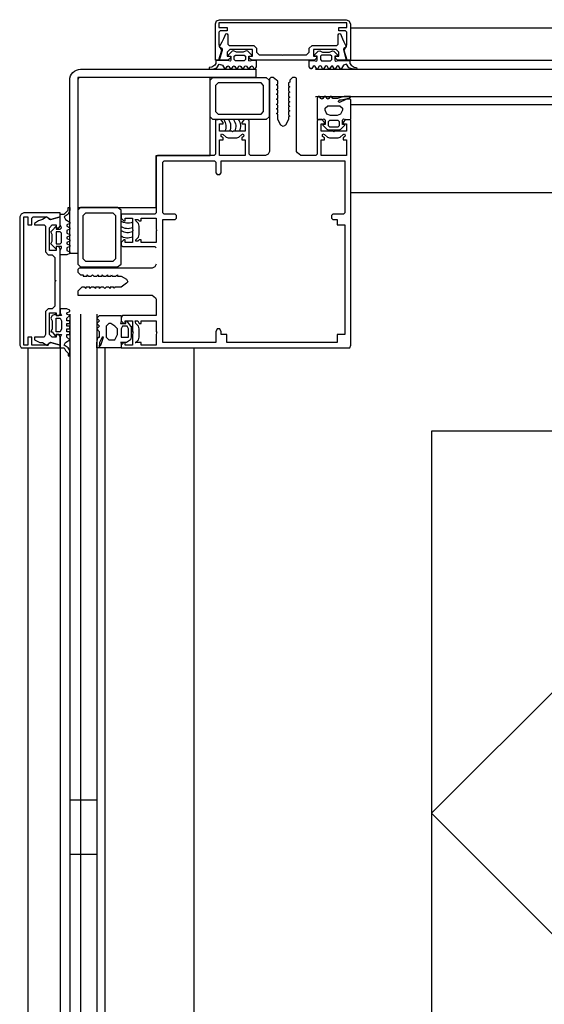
# Model space of a CAD drawing. Header units: millimetres. Extents: x -532 to 413144, y -532 to 654275.
# Tile 60 of 210: x 12068 to 12262, y 29335 to 29700. Entities that reach past the tile are written whole.
import ezdxf

# ---------------------------------------------------------------- set-up
doc = ezdxf.new("R2010")
doc.units = ezdxf.units.MM
doc.header["$LTSCALE"] = 100
for name, color, linetype in [('A-0010--', 7, 'Continuous'), ('A-0216-WAND-BU-ISO', 7, 'Continuous'), ('A-0310-KOZIJN-BU', 7, 'Continuous')]:
    doc.layers.add(name, color=color, linetype=linetype)

msp = doc.modelspace()

# ---------------------------------------------------------------- linework, layer by layer
at = {"layer": 'A-0010--', "ltscale": 10}
msp.add_lwpolyline([(12089.125, 29678.625), (12089.125, 29630.5), (12118.125, 29630.5), (12118.125, 29649.75), (12138.125, 29649.75), (12138.125, 29678.625)], close=True, dxfattribs=at)
at = {"layer": 'A-0216-WAND-BU-ISO'}
for p in [(12290, 29476.21875), (12290, 29336.1875)]:
    msp.add_line(p, (12220, 29406.1875), dxfattribs=at)
at = {"layer": 'A-0216-WAND-BU-ISO', "ltscale": 10}
for points in [[(12220, 29547.625), (12220, 28850)], [(12550, 29547.625), (12220, 29547.625)]]:
    msp.add_lwpolyline(points, dxfattribs=at)
at = {"layer": 'A-0310-KOZIJN-BU'}
for p, q in [((12096.125, 29411), (12086.125, 29411)), ((12096.125, 29391), (12086.125, 29391))]:
    msp.add_line(p, q, dxfattribs=at)
at = {"layer": 'A-0310-KOZIJN-BU', "ltscale": 10}
for points in [[(12140.125, 29698.5), (12140.5, 29699.5625)], [(12140.125, 29685), (12140.125, 29698.5)], [(12140.5, 29699.5625), (12141.625, 29700)], [(12188.75, 29698.8125), (12141.375, 29698.8125)], [(12141.375, 29698.8125), (12141.375, 29697.125)], [(12141.375, 29697.125), (12144.375, 29697.125)], [(12141.625, 29700), (12188.5, 29700)], [(12144.375, 29697.125), (12144.375, 29695.90625)], [(12185.75, 29695.90625), (12185.75, 29697.125)], [(12185.75, 29697.125), (12188.75, 29697.125)], [(12188.5, 29700), (12189.5, 29699.5625)], [(12188.75, 29697.125), (12188.75, 29698.8125)], [(12189.5, 29699.5625), (12190, 29698.5)], [(12190, 29698.5), (12190, 29685)], [(12141.875, 29695.90625), (12141.375, 29695.40625)], [(12141.375, 29695.40625), (12141.375, 29690.875)], [(12144.375, 29695.90625), (12141.875, 29695.90625)], [(12143.125, 29693.0625), (12143.875, 29694.8125)], [(12143.875, 29694.8125), (12144.125, 29694.90625)], [(12144.125, 29694.90625), (12144.375, 29694.8125)], [(12144.375, 29694.8125), (12144.625, 29694.40625)], [(12144.625, 29694.40625), (12144.625, 29691)], [(12185.5, 29694.40625), (12185.75, 29694.8125)], [(12185.5, 29691), (12185.5, 29694.40625)], [(12188.25, 29695.90625), (12185.75, 29695.90625)], [(12185.75, 29694.8125), (12186, 29694.90625)], [(12186, 29694.90625), (12186.375, 29694.71875)], [(12186.375, 29694.71875), (12187.125, 29692.875)], [(12188.75, 29695.40625), (12188.25, 29695.90625)], [(12188.75, 29690.875), (12188.75, 29695.40625)], [(12190.125, 29697), (12477.5, 29697)], [(12141.375, 29690.875), (12141.625, 29690.125)], [(12141.625, 29690.125), (12142.5, 29691.75)], [(12141.625, 29690.125), (12142.375, 29688.625)], [(12141.875, 29689.6875), (12141.625, 29690.125)], [(12142.5, 29691.75), (12143.125, 29693.0625)], [(12144.625, 29691), (12145.125, 29690.5)], [(12145.125, 29690.5), (12154.25, 29690.5)], [(12154.25, 29690.5), (12155.25, 29689.5)], [(12174.8125, 29689.5), (12175.8125, 29690.5)], [(12175.8125, 29690.5), (12185, 29690.5)], [(12185, 29690.5), (12185.5, 29691)], [(12187.125, 29692.875), (12187.625, 29691.8125)], [(12187.625, 29691.8125), (12188.5, 29690.0625)], [(12187.75, 29688.625), (12188.5, 29690.125)], [(12188.5, 29690.0625), (12188.25, 29689.75)], [(12188.5, 29690.125), (12188.75, 29690.875)], [(12142.375, 29688.625), (12141.25, 29685)], [(12141.625, 29685), (12142.625, 29688.75)], [(12142.5, 29689.375), (12141.875, 29689.6875)], [(12142.625, 29689), (12142.5, 29689.375)], [(12142.625, 29688.75), (12142.625, 29689)], [(12145.375, 29689), (12144.375, 29688)], [(12144.375, 29688), (12144.375, 29686.4375)], [(12144.375, 29686.4375), (12145.625, 29686.4375)], [(12153.75, 29689), (12145.375, 29689)], [(12145.625, 29686.4375), (12145.625, 29685.8125)], [(12151.1875, 29685.25), (12150.6875, 29684.8125), (12147.5, 29684.8125), (12147, 29685.25), (12147, 29686.4375), (12147.5, 29686.8125), (12150.6875, 29686.8125), (12151.1875, 29686.4375), (12151.1875, 29685.3125), (12151.1875, 29685.25)], [(12152.5625, 29685.8125), (12152.5625, 29686.4375)], [(12152.5625, 29686.4375), (12153.75, 29686.4375)], [(12153.75, 29686.4375), (12153.75, 29689)], [(12155.25, 29689.5), (12155.25, 29688)], [(12155.25, 29688), (12156.25, 29687)], [(12156.25, 29687), (12164.8125, 29687)], [(12164.8125, 29687), (12165.0625, 29686.8125)], [(12165.0625, 29686.8125), (12165.3125, 29687)], [(12165.3125, 29687), (12173.8125, 29687)], [(12173.8125, 29687), (12174.8125, 29688)], [(12174.8125, 29688), (12174.8125, 29689.5)], [(12184.75, 29689), (12176.3125, 29689)], [(12176.3125, 29689), (12176.3125, 29686.4375)], [(12176.3125, 29686.4375), (12177.5, 29686.4375)], [(12177.5, 29686.4375), (12177.5, 29685.8125)], [(12178.9375, 29685.25), (12179.375, 29684.8125), (12182.625, 29684.8125), (12183.125, 29685.25), (12183.125, 29686.4375), (12182.625, 29686.8125), (12179.375, 29686.8125), (12178.9375, 29686.4375), (12178.9375, 29685.3125), (12178.9375, 29685.25)], [(12184.5, 29685.8125), (12184.5, 29686.4375)], [(12184.5, 29686.4375), (12185.75, 29686.4375)], [(12185.75, 29688), (12184.75, 29689)], [(12185.75, 29686.4375), (12185.75, 29688)], [(12187.625, 29689.375), (12187.5, 29689.0625)], [(12187.5, 29689.0625), (12187.5, 29688.8125)], [(12187.5, 29688.8125), (12188.5, 29685)], [(12188.25, 29689.75), (12187.625, 29689.375)], [(12188.875, 29685), (12187.75, 29688.625)], [(12141.25, 29685), (12140.125, 29685)], [(12144.75, 29685), (12141.625, 29685)], [(12145.625, 29685.8125), (12144.75, 29685)], [(12153.375, 29685), (12152.5625, 29685.8125)], [(12176.75, 29685), (12153.375, 29685)], [(12177.5, 29685.8125), (12176.75, 29685)], [(12185.25, 29685), (12184.5, 29685.8125)], [(12188.5, 29685), (12185.25, 29685)], [(12190, 29685), (12188.875, 29685)], [(12190.125, 29685), (12477.5, 29685)], [(12177.125, 29681.625), (12477.5, 29681.625)], [(12118.125, 29609.5), (12117.625, 29608.5), (12116.625, 29608), (12089.625, 29608), (12089.125, 29607.5), (12089.125, 29606.5), (12090.125, 29605.5), (12091.125, 29605.5), (12091.125, 29605), (12092.625, 29605), (12092.625, 29605.5), (12093.125, 29605), (12094.125, 29605), (12094.625, 29605.5), (12095.125, 29605), (12096.125, 29605), (12096.625, 29605.5), (12096.625, 29605), (12098.125, 29605), (12098.125, 29605.5), (12098.625, 29605), (12099.625, 29605), (12100.125, 29605.5), (12100.125, 29605), (12101.375, 29605), (12101.625, 29605.5), (12101.875, 29605), (12103.125, 29605), (12103.875, 29605.5), (12103.875, 29605), (12105.125, 29605), (12107.125, 29604), (12107.625, 29603), (12107.125, 29602.5), (12105.125, 29601), (12102.875, 29601), (12102.625, 29600.5), (12102.375, 29601), (12101.125, 29601), (12101.125, 29600.5), (12100.625, 29601), (12099.625, 29601), (12099.125, 29600.5), (12098.625, 29601), (12097.625, 29601), (12097.125, 29600.5), (12097.125, 29601), (12095.625, 29601), (12095.625, 29600.5), (12095.125, 29601), (12094.125, 29601), (12093.625, 29600.5), (12093.625, 29601), (12092.125, 29601), (12092.125, 29600.5), (12091.625, 29601), (12090.625, 29601), (12090.125, 29600.5), (12089.125, 29599.5), (12089.125, 29598), (12089.625, 29598), (12116.625, 29598), (12117.875, 29597), (12118.125, 29596.5), (12118.125, 29590.5), (12117.625, 29590.5), (12105.625, 29590.5), (12105.125, 29589.5), (12105.125, 29588.5), (12106.125, 29587.5), (12106.625, 29587.5), (12106.625, 29588.5), (12109.375, 29588.5), (12109.375, 29584.5), (12109.625, 29584.5), (12109.375, 29583.5), (12109.375, 29579.5), (12106.625, 29579.5), (12106.625, 29580.5), (12106.125, 29580.5), (12105.125, 29579.5), (12105.125, 29578.5), (12188.625, 29578.5), (12189.75, 29578.5), (12190.125, 29579.5), (12190.125, 29662.75), (12188.125, 29663), (12187.375, 29662), (12187.375, 29661.5), (12188.625, 29661.5), (12188.625, 29658.75), (12184.125, 29658.75), (12183.875, 29658.5), (12183.625, 29658.75), (12179.1875, 29658.75), (12179.1875, 29661.5), (12180.375, 29661.5), (12180.375, 29662), (12179.5, 29663), (12178.1875, 29663), (12177.6875, 29662.5), (12177.6875, 29650.25), (12177.1875, 29649.75), (12171.625, 29649.75), (12170.4375, 29650.75), (12170.125, 29651.25), (12170.125, 29678.375), (12169.625, 29678.625), (12168.625, 29678.625), (12167.625, 29677.625), (12167.625, 29676.875), (12167.125, 29676.625), (12167.125, 29675.375), (12167.625, 29675.125), (12167.125, 29674.875), (12167.125, 29673.625), (12167.625, 29673.125), (12167.125, 29672.875), (12167.125, 29671.625)], [(12167.125, 29671.625), (12167.625, 29671.375), (12167.125, 29671.125), (12167.125, 29669.875), (12167.625, 29669.625), (12167.125, 29669.375), (12167.125, 29668.125), (12167.625, 29668), (12167.125, 29667.75), (12167.125, 29666.5), (12167.625, 29666.25), (12167.125, 29666), (12167.125, 29664.75), (12167.625, 29664.25), (12167.125, 29664), (12167.125, 29663), (12166, 29661), (12165.125, 29660.5), (12164.25, 29661), (12163.125, 29663), (12163.125, 29665), (12162.625, 29665.25), (12163.125, 29665.5), (12163.125, 29666.75), (12162.625, 29667), (12163.125, 29667.25), (12163.125, 29668.375), (12162.625, 29668.625), (12163.125, 29669.125), (12163.125, 29670.375), (12162.625, 29670.625), (12163.125, 29670.875), (12163.125, 29672.125), (12162.625, 29672.375), (12163.125, 29672.625), (12163.125, 29673.875), (12162.625, 29674.125), (12163.125, 29674.375), (12163.125, 29675.625), (12162.625, 29675.875), (12163.125, 29676.125), (12163.125, 29677.375), (12162.625, 29677.625), (12161.46875, 29678.625), (12160.625, 29678.625), (12160.125, 29678.125), (12160.125, 29651.25), (12159.59375, 29650.25), (12158.625, 29649.75), (12153.0625, 29649.75), (12152.5625, 29650.25), (12152.5625, 29662.5), (12152.0625, 29663), (12150.75, 29663), (12149.875, 29662), (12149.875, 29661.5), (12151.0625, 29661.5), (12151.0625, 29658.75), (12146.625, 29658.75), (12146.375, 29658.5), (12146.125, 29658.75), (12141.625, 29658.75), (12141.625, 29661.5), (12142.875, 29661.5), (12142.875, 29662), (12142.125, 29663), (12140.125, 29662.75), (12140.125, 29650.25), (12139.625, 29649.75), (12118.625, 29649.75), (12118.125, 29649.25), (12118.125, 29628.5), (12117.625, 29628), (12105.125, 29628), (12105.125, 29626.5), (12106.125, 29625.5), (12106.625, 29625.5), (12106.625, 29626.5), (12109.375, 29626.5), (12109.375, 29622.5), (12109.625, 29622), (12109.375, 29622), (12109.375, 29617.5), (12106.625, 29617.5), (12106.625, 29618.5), (12106.125, 29618.5), (12105.125, 29617.5), (12105.125, 29616.5), (12105.625, 29616), (12117.625, 29616), (12118.125, 29615.5), (12118.125, 29615.5)], [(12177.125, 29671.625), (12477.5, 29671.625)], [(12190.125, 29668.625), (12477.5, 29668.625)], [(12190.125, 29636), (12477.5, 29636)], [(12068.125, 29628), (12067.625, 29627)], [(12069.125, 29628.5), (12068.125, 29628)], [(12082.625, 29628.5), (12069.125, 29628.5)], [(12082.625, 29627), (12082.625, 29628.5)], [(12067.625, 29627), (12067.625, 29579.5)], [(12069.125, 29579.5), (12069.125, 29627)], [(12069.125, 29627), (12070.625, 29627)], [(12070.625, 29627), (12070.625, 29624)], [(12072.125, 29626.5), (12072.625, 29627)], [(12072.125, 29624), (12072.125, 29626.5)], [(12072.625, 29627), (12077.125, 29627)], [(12074.625, 29625.5), (12073.125, 29624.5)], [(12073.125, 29624.5), (12073.125, 29624)], [(12076.125, 29626), (12074.625, 29625.5)], [(12077.625, 29627), (12076.125, 29626)], [(12077.125, 29627), (12077.625, 29627)], [(12078.125, 29626.5), (12077.625, 29627)], [(12077.625, 29627), (12079.125, 29626)], [(12078.625, 29626), (12078.125, 29626.5)], [(12079.125, 29626), (12078.625, 29626)], [(12082.625, 29627), (12079.125, 29626)], [(12079.125, 29626), (12082.625, 29627)], [(12082.625, 29623.5), (12082.625, 29627)], [(12070.625, 29624), (12072.125, 29624)], [(12073.125, 29624), (12073.625, 29624)], [(12073.625, 29624), (12076.625, 29624)], [(12076.625, 29624), (12077.125, 29623.5)], [(12077.125, 29623.5), (12077.125, 29614)], [(12078.625, 29623), (12079.625, 29624)], [(12078.625, 29614.5), (12078.625, 29623)], [(12079.625, 29624), (12081.125, 29624)], [(12081.125, 29624), (12081.125, 29623)], [(12081.125, 29623), (12082.125, 29623)], [(12082.625, 29617), (12083.125, 29617.5), (12083.125, 29621), (12082.625, 29621.5), (12081.125, 29621.5), (12081.125, 29621), (12081.125, 29617.5), (12081.125, 29617), (12082.625, 29617), (12082.625, 29617)], [(12082.125, 29623), (12082.625, 29623.5)], [(12077.125, 29614), (12078.125, 29613)], [(12081.125, 29614.5), (12078.625, 29614.5)], [(12082.125, 29616), (12081.125, 29616)], [(12081.125, 29616), (12081.125, 29614.5)], [(12082.625, 29615), (12082.125, 29616)], [(12082.625, 29591), (12082.625, 29615)], [(12078.125, 29613), (12079.625, 29613)], [(12079.625, 29613), (12080.625, 29612)], [(12080.625, 29612), (12080.625, 29603.5)], [(12080.625, 29603.5), (12081.125, 29603.5)], [(12081.125, 29603.5), (12080.625, 29603)], [(12080.625, 29603), (12080.625, 29594)], [(12078.125, 29593), (12077.125, 29592)], [(12077.125, 29592), (12077.125, 29583.5)], [(12079.625, 29593), (12078.125, 29593)], [(12078.625, 29583.5), (12078.625, 29591.5)], [(12078.625, 29591.5), (12081.125, 29591.5)], [(12080.625, 29594), (12079.625, 29593)], [(12081.125, 29591.5), (12081.125, 29590.5)], [(12081.125, 29590.5), (12082.125, 29590.5)], [(12082.625, 29589.5), (12083.125, 29588.5), (12083.125, 29585.5), (12082.625, 29584.5), (12081.125, 29584.5), (12081.125, 29585.5), (12081.125, 29588.5), (12081.125, 29589.5), (12082.625, 29589.5), (12082.625, 29589.5)], [(12082.125, 29590.5), (12082.625, 29591)], [(12086.125, 29591), (12086.125, 29290.125)], [(12090.125, 29591), (12090.125, 29290.125)], [(12096.125, 29591), (12096.125, 29290.125)], [(12072.125, 29582.5), (12070.625, 29582.5)], [(12070.625, 29582.5), (12070.625, 29579.5)], [(12072.125, 29579.5), (12072.125, 29582.5)], [(12073.625, 29582.5), (12073.125, 29582.5)], [(12073.125, 29582.5), (12073.125, 29581.5)], [(12073.125, 29581.5), (12075.125, 29580.5)], [(12076.625, 29582.5), (12073.625, 29582.5)], [(12075.125, 29580.5), (12076.125, 29580.5)], [(12076.125, 29580.5), (12077.625, 29579.5)], [(12077.125, 29583.5), (12076.625, 29582.5)], [(12079.125, 29580.5), (12077.625, 29579.5)], [(12078.125, 29579.5), (12078.625, 29580.5)], [(12079.625, 29582.5), (12078.625, 29583.5)], [(12078.625, 29580.5), (12079.125, 29580.5)], [(12079.125, 29580.5), (12082.625, 29579.5)], [(12082.625, 29579.5), (12079.125, 29580.5)], [(12081.125, 29582.5), (12079.625, 29582.5)], [(12082.125, 29583.5), (12081.125, 29583.5)], [(12081.125, 29583.5), (12081.125, 29582.5)], [(12082.625, 29582.5), (12082.125, 29583.5)], [(12082.625, 29579.5), (12082.625, 29582.5)], [(12067.625, 29579.5), (12068.125, 29578.5)], [(12068.125, 29578.5), (12069.125, 29578.5)], [(12070.625, 29579.5), (12069.125, 29579.5)], [(12069.125, 29578.5), (12082.625, 29578.5)], [(12070.625, 29578.5), (12070.625, 29290.125)], [(12072.625, 29579.5), (12072.125, 29579.5)], [(12077.125, 29579.5), (12072.625, 29579.5)], [(12077.625, 29579.5), (12077.125, 29579.5)], [(12077.625, 29579.5), (12078.125, 29579.5)], [(12082.625, 29578.5), (12082.625, 29579.5)], [(12082.625, 29578.5), (12082.625, 29290.125)], [(12099.125, 29578.5), (12099.125, 29290.125)], [(12132.125, 29578.5), (12132.125, 29290.125)]]:
    msp.add_lwpolyline(points, dxfattribs=at)
for points in [[(12154.875, 29681.875), (12155.25, 29682.5), (12155.25, 29684.9375), (12153.6875, 29684.9375), (12152.75, 29684.6875), (12152.4375, 29684.75), (12152.375, 29685), (12152.375, 29686.5), (12153.5, 29686.5), (12153.5, 29686.8125), (12152, 29688.3125), (12151.4375, 29688.5), (12150.375, 29687.9375), (12147.875, 29687.9375), (12146.75, 29688.5), (12146.25, 29688.375), (12144.75, 29686.8125), (12144.75, 29686.5), (12145.75, 29686.5), (12145.75, 29685), (12145.625, 29684.75), (12145.5, 29684.6875), (12145.5, 29684.6875), (12144.5, 29684.9375), (12140.25, 29684.9375), (12140.25, 29683.75), (12139.875, 29683.125), (12138.75, 29682.375), (12137.75, 29682.25), (12137.75, 29682), (12137.75, 29681.75), (12138, 29681.625), (12139.125, 29681.625), (12140.625, 29682.125), (12141.5, 29683.5), (12142.625, 29683.125), (12143.375, 29681.875), (12143.625, 29681.625), (12143.875, 29681.875), (12144.375, 29682.625), (12144.75, 29682.875), (12145, 29682.625), (12145.5, 29681.875), (12145.875, 29681.625), (12146.125, 29681.875), (12146.625, 29682.625), (12146.875, 29682.875), (12147.25, 29682.625), (12147.75, 29681.875), (12148, 29681.625), (12148.25, 29681.875), (12148.75, 29682.75), (12149.125, 29682.875), (12149.4375, 29682.625), (12149.9375, 29681.875), (12150.1875, 29681.625), (12150.4375, 29681.875), (12150.9375, 29682.75), (12151.25, 29682.875), (12151.625, 29682.75), (12152.125, 29681.875), (12152.375, 29681.625), (12152.625, 29681.875), (12153.125, 29682.625), (12153.5625, 29682.875), (12153.875, 29682.625), (12154.3125, 29681.875), (12154.625, 29681.625)], [(12175.25, 29681.875), (12174.8125, 29682.5), (12174.8125, 29684.9375), (12176.4375, 29684.9375), (12177.375, 29684.6875), (12177.625, 29684.75), (12177.75, 29685), (12177.75, 29686.5), (12176.625, 29686.5), (12176.625, 29686.8125), (12178.0625, 29688.3125), (12178.6875, 29688.5), (12179.75, 29687.9375), (12182.25, 29687.9375), (12183.375, 29688.5), (12183.875, 29688.375), (12185.375, 29686.8125), (12185.375, 29686.5), (12184.25, 29686.5), (12184.25, 29685), (12184.375, 29684.75), (12184.5, 29684.6875), (12184.625, 29684.6875), (12185.625, 29684.9375), (12189.75, 29684.9375), (12189.75, 29683.75), (12190.25, 29683.125), (12191.375, 29682.375), (12192.25, 29682.25), (12192.375, 29682), (12192.25, 29681.75), (12192.125, 29681.625), (12191, 29681.625), (12189.5, 29682.125), (12188.625, 29683.5), (12187.5, 29683.125), (12186.75, 29681.875), (12186.5, 29681.625), (12186.25, 29681.875), (12185.75, 29682.625), (12185.375, 29682.875), (12185, 29682.625), (12184.5, 29681.875), (12184.25, 29681.625), (12184, 29681.875), (12183.5, 29682.625), (12183.125, 29682.875), (12182.875, 29682.625), (12182.375, 29681.875), (12182, 29681.625), (12181.875, 29681.875), (12181.375, 29682.75), (12181, 29682.875), (12180.6875, 29682.625), (12180.1875, 29681.875), (12179.9375, 29681.625), (12179.6875, 29681.875), (12179.1875, 29682.75), (12178.8125, 29682.875), (12178.5, 29682.75), (12178, 29681.875), (12177.75, 29681.625), (12177.4375, 29681.875), (12177, 29682.625), (12176.5625, 29682.875), (12176.25, 29682.625), (12175.75, 29681.875), (12175.4375, 29681.625)], [(12158.90625, 29663), (12139.125, 29663), (12138.125, 29664), (12138.125, 29677.625), (12139.125, 29678.625), (12158.90625, 29678.625), (12159.90625, 29677.625), (12159.90625, 29664)], [(12141.125, 29665), (12156.9375, 29665), (12157.90625, 29666), (12157.90625, 29675.625), (12156.9375, 29676.625), (12141.125, 29676.625), (12140.125, 29675.625), (12140.125, 29666)], [(12190.125, 29663), (12190.125, 29670.375), (12189.875, 29670.625), (12188.625, 29670.625), (12188.125, 29670.375), (12186, 29669.375), (12185.625, 29669.625), (12185.5, 29669.625), (12186.125, 29670.375), (12186.625, 29670.375), (12187.875, 29670.625), (12188.875, 29670.875), (12189.375, 29670.875), (12190, 29671.375), (12190, 29671.625), (12189.375, 29671.625), (12188.75, 29671.625), (12188.25, 29671.625), (12187.75, 29671.625), (12186, 29671.125), (12185.25, 29670.875), (12183.5, 29670.875), (12183, 29671.625), (12182.75, 29671.625), (12182.5, 29671.625), (12182, 29670.875), (12181.625, 29670.625), (12181.375, 29670.875), (12180.875, 29671.625), (12180.5625, 29671.625), (12180.3125, 29671.625), (12179.875, 29670.875), (12179.4375, 29670.625), (12179.125, 29670.875), (12178.625, 29671.625), (12178.3125, 29671.625), (12178.125, 29671.625), (12177.6875, 29670.875), (12177.6875, 29663), (12179.6875, 29663), (12180.25, 29663.25), (12180.5, 29663), (12180.625, 29662.75), (12180.625, 29661.25), (12179.8125, 29661.25), (12179.8125, 29661), (12181.25, 29659.5), (12181.75, 29659.25), (12186, 29659.25), (12186.5, 29659.5), (12188, 29661), (12188, 29661.25), (12187.125, 29661.25), (12187.125, 29662.75), (12187.25, 29663), (12187.5, 29663.25), (12188.125, 29663)], [(12180.6875, 29666.5), (12180.6875, 29667.25), (12181.625, 29668.125), (12186.125, 29668.125), (12187.125, 29667.25), (12187.125, 29666.5), (12186.375, 29665), (12185.125, 29664.5), (12182.625, 29664.5), (12181.25, 29665)], [(12185.875, 29662.25), (12185.875, 29660.75), (12185.375, 29660.25), (12182.375, 29660.25), (12181.875, 29660.75), (12181.875, 29662.25), (12182.375, 29662.75), (12185.375, 29662.75)], [(12151.0625, 29649.75), (12146.625, 29649.75), (12146.375, 29649.75), (12146.125, 29649.75), (12141.625, 29649.75), (12141.625, 29655.5), (12142.875, 29655.5), (12142.875, 29656.25), (12142.25, 29656.75), (12142.25, 29657.5), (12142.375, 29657.75), (12142.875, 29657.5), (12144, 29656.5), (12144.75, 29656.25), (12148, 29656.25), (12148.75, 29656.5), (12149.8125, 29657.5), (12150.375, 29657.75), (12150.625, 29657.25), (12150.5, 29656.75), (12149.875, 29656.25), (12149.875, 29655.5), (12151.0625, 29655.5)], [(12183.625, 29649.75), (12179.1875, 29649.75), (12179.1875, 29655.5), (12180.375, 29655.5), (12180.375, 29656.25), (12179.75, 29656.75), (12179.75, 29657.5), (12179.875, 29657.75), (12180.4375, 29657.5), (12181.5, 29656.5), (12182.25, 29656.25), (12185.5, 29656.25), (12186.25, 29656.5), (12187.375, 29657.5), (12187.875, 29657.75), (12188.125, 29657.25), (12188, 29656.75), (12187.375, 29656.25), (12187.375, 29655.5), (12188.625, 29655.5), (12188.625, 29649.75), (12184.125, 29649.75), (12183.875, 29649.75)], [(12185.125, 29580.5), (12144.25, 29580.5), (12144.25, 29583.5), (12142.25, 29583.5), (12142.25, 29584.5), (12141.75, 29585.5), (12140.75, 29585.5), (12140.25, 29584.5), (12140.25, 29580.5), (12139.75, 29580.5), (12120.625, 29580.5), (12120.625, 29626), (12125.125, 29626), (12125.625, 29626.5), (12125.625, 29627.5), (12125.125, 29628), (12121.125, 29628), (12120.625, 29628.5), (12120.625, 29647.25), (12121.125, 29647.75), (12139.75, 29647.75), (12140.25, 29647.25), (12140.25, 29643.25), (12140.75, 29642.75), (12141.75, 29642.75), (12142.25, 29643.25), (12142.25, 29647.75), (12188, 29647.75), (12188, 29628.5), (12187.5, 29628), (12183.5, 29628), (12183, 29627.5), (12183, 29626.5), (12183.5, 29626), (12185.125, 29626), (12185.125, 29624), (12188, 29624), (12188, 29583.5), (12185.125, 29583.5)], [(12086.125, 29613.5), (12085.125, 29613), (12082.625, 29613), (12082.625, 29614.5), (12083.125, 29615.5), (12083.125, 29616), (12082.625, 29616), (12081.125, 29616), (12081.125, 29615), (12081.125, 29615), (12079.625, 29616.5), (12079.125, 29617), (12079.625, 29618), (12079.625, 29620.5), (12079.125, 29621.5), (12079.625, 29622), (12081.125, 29623.5), (12081.125, 29623.5), (12081.125, 29622.5), (12082.625, 29622.5), (12083.125, 29623), (12083.125, 29623), (12083.125, 29623), (12082.625, 29624), (12082.625, 29628), (12084.125, 29628), (12084.625, 29628.5), (12085.625, 29629.5), (12085.625, 29630.5), (12085.625, 29630.5), (12086.125, 29630.5), (12086.125, 29630.5), (12086.125, 29629.5), (12085.625, 29628), (12084.125, 29627), (12084.625, 29626), (12086.125, 29625), (12086.125, 29625), (12086.125, 29624.5), (12085.125, 29624), (12085.125, 29623.5), (12085.125, 29623.5), (12086.125, 29623), (12086.125, 29622.5), (12086.125, 29622.5), (12085.125, 29622), (12085.125, 29621.5), (12085.125, 29621), (12086.125, 29620.5), (12086.125, 29620.5), (12086.125, 29620), (12085.125, 29619.5), (12085.125, 29619.5), (12085.125, 29619), (12086.125, 29618.5), (12086.125, 29618), (12086.125, 29618), (12085.125, 29617.5), (12085.125, 29617), (12085.125, 29617), (12086.125, 29616.5), (12086.125, 29616), (12086.125, 29616), (12085.125, 29615.5), (12085.125, 29615), (12085.125, 29614.5), (12086.125, 29614), (12086.125, 29614)], [(12105.125, 29609.5), (12105.125, 29629.5), (12103.875, 29630.5), (12090.125, 29630.5), (12089.125, 29629.5), (12089.125, 29609.5), (12090.125, 29608.5), (12103.875, 29608.5)], [(12103.125, 29627.5), (12103.125, 29611.5), (12102.125, 29610.5), (12092.125, 29610.5), (12091.125, 29611.5), (12091.125, 29627.5), (12092.125, 29628.5), (12102.125, 29628.5)], [(12118.125, 29626.5), (12118.125, 29622.5), (12118.375, 29622), (12118.125, 29622), (12118.125, 29617.5), (12112.625, 29617.5), (12112.625, 29618.5), (12111.875, 29618.5), (12111.375, 29618), (12110.625, 29618), (12110.625, 29618.5), (12111.625, 29619.5), (12111.875, 29620.5), (12111.875, 29623.5), (12111.625, 29624.5), (12110.625, 29625.5), (12110.375, 29626), (12110.625, 29626), (12111.375, 29626), (12111.875, 29625.5), (12112.625, 29625.5), (12112.625, 29626.5)], [(12086.125, 29592.5), (12085.125, 29593), (12082.625, 29593), (12082.625, 29591.5), (12083.125, 29590.5), (12083.125, 29590.5), (12082.625, 29590.5), (12081.125, 29590.5), (12081.125, 29591), (12081.125, 29591), (12079.625, 29590.5), (12079.125, 29589.5), (12079.625, 29588.5), (12079.625, 29585.5), (12079.125, 29584.5), (12079.625, 29584.5), (12081.125, 29582.5), (12081.125, 29582.5), (12081.125, 29583.5), (12082.625, 29583.5), (12083.125, 29583.5), (12083.125, 29583.5), (12083.125, 29583.5), (12082.625, 29582.5), (12082.625, 29578.5), (12084.125, 29578.5), (12084.625, 29577.5), (12085.625, 29576.5), (12085.625, 29575.5), (12085.625, 29575.5), (12086.125, 29575.5), (12086.125, 29575.5), (12086.125, 29577.5), (12085.625, 29578.5), (12084.125, 29579.5), (12084.625, 29580.5), (12086.125, 29581.5), (12086.125, 29581.5), (12086.125, 29581.5), (12085.125, 29582.5), (12085.125, 29582.5), (12085.125, 29583.5), (12086.125, 29583.5), (12086.125, 29583.5), (12086.125, 29584.5), (12085.125, 29584.5), (12085.125, 29584.5), (12085.125, 29585.5), (12086.125, 29585.5), (12086.125, 29586.5), (12086.125, 29586.5), (12085.125, 29586.5), (12085.125, 29587.5), (12085.125, 29587.5), (12086.125, 29587.5), (12086.125, 29588.5), (12086.125, 29588.5), (12085.125, 29588.5), (12085.125, 29589.5), (12085.125, 29589.5), (12086.125, 29590.5), (12086.125, 29590.5), (12086.125, 29590.5), (12085.125, 29591), (12085.125, 29591.5), (12085.125, 29591.5), (12086.125, 29592), (12086.125, 29592.5)], [(12105.125, 29578.5), (12097.625, 29578.5), (12097.125, 29578.5), (12097.125, 29579.5), (12097.625, 29579.5), (12098.625, 29582.5), (12098.125, 29582.5), (12098.125, 29582.5), (12097.625, 29581.5), (12097.625, 29581.5), (12097.125, 29580.5), (12097.125, 29579.5), (12097.125, 29578.5), (12096.625, 29578.5), (12096.125, 29578.5), (12096.125, 29578.5), (12096.125, 29579.5), (12096.125, 29579.5), (12096.125, 29580.5), (12096.625, 29582.5), (12097.125, 29582.5), (12097.125, 29584.5), (12096.125, 29585.5), (12096.125, 29585.5), (12096.125, 29585.5), (12097.125, 29586.5), (12097.125, 29586.5), (12097.125, 29586.5), (12096.125, 29587.5), (12096.125, 29587.5), (12096.125, 29587.5), (12097.125, 29588.5), (12097.125, 29588.5), (12097.125, 29588.5), (12096.125, 29589.5), (12096.125, 29589.5), (12096.125, 29589.5), (12097.125, 29590.5), (12105.125, 29590.5), (12105.125, 29588.5), (12104.875, 29587.5), (12105.125, 29587.5), (12105.125, 29587.5), (12106.875, 29587.5), (12106.875, 29588.5), (12107.125, 29588.5), (12108.625, 29586.5), (12108.875, 29586.5), (12108.875, 29582.5), (12108.625, 29581.5), (12107.125, 29580.5), (12106.875, 29580.5), (12106.875, 29580.5), (12105.125, 29580.5), (12104.875, 29580.5), (12104.875, 29580.5), (12105.125, 29580.5)], [(12118.125, 29588.5), (12118.125, 29584.5), (12118.375, 29584.5), (12118.125, 29583.5), (12118.125, 29579.5), (12112.625, 29579.5), (12112.625, 29580.5), (12111.875, 29580.5), (12111.375, 29580.5), (12110.625, 29580.5), (12110.375, 29580.5), (12110.625, 29580.5), (12111.625, 29581.5), (12111.875, 29582.5), (12111.875, 29585.5), (12111.625, 29586.5), (12110.625, 29587.5), (12110.375, 29588.5), (12110.625, 29588.5), (12111.375, 29588.5), (12111.875, 29587.5), (12112.625, 29587.5), (12112.625, 29588.5)], [(12101.375, 29587.5), (12100.625, 29587.5), (12099.625, 29586.5), (12099.625, 29582.5), (12100.625, 29581.5), (12101.375, 29581.5), (12102.875, 29581.5), (12103.875, 29583.5), (12103.875, 29585.5), (12102.875, 29586.5)], [(12105.625, 29582.5), (12107.375, 29582.5), (12107.875, 29582.5), (12107.875, 29585.5), (12107.375, 29586.5), (12105.625, 29586.5), (12105.125, 29585.5), (12105.125, 29582.5)]]:
    msp.add_lwpolyline(points, close=True, dxfattribs=at)
msp.add_lwpolyline([(12089.125, 29613.5), (12086.125, 29613.5), (12086.125, 29677.625, -0.414213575), (12090.125, 29681.625), (12155.0625, 29681.625), (12155.0625, 29678.625), (12090.125, 29678.625, 0.414213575), (12089.125, 29677.625)], format="xyb", close=True, dxfattribs=at)
for points in [[(12143.125, 29663, -0.267211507), (12143.53125, 29658.71875)], [(12144.875, 29663, -0.275191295), (12145.3125, 29658.71875)], [(12146.75, 29663, -0.275191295), (12147.1875, 29658.71875)], [(12148.5, 29663, -0.275191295), (12148.9375, 29658.71875)], [(12109.375, 29625, -0.26405761), (12105.09375, 29625.4375)], [(12109.375, 29623, -0.26405761), (12105.09375, 29623.4375)], [(12109.375, 29621.5, -0.277807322), (12105.34375, 29621.8125)], [(12109.375, 29619.5, -0.26405761), (12105.09375, 29619.9375)]]:
    msp.add_lwpolyline(points, format="xyb", dxfattribs=at)

doc.saveas('drawing.dxf')
